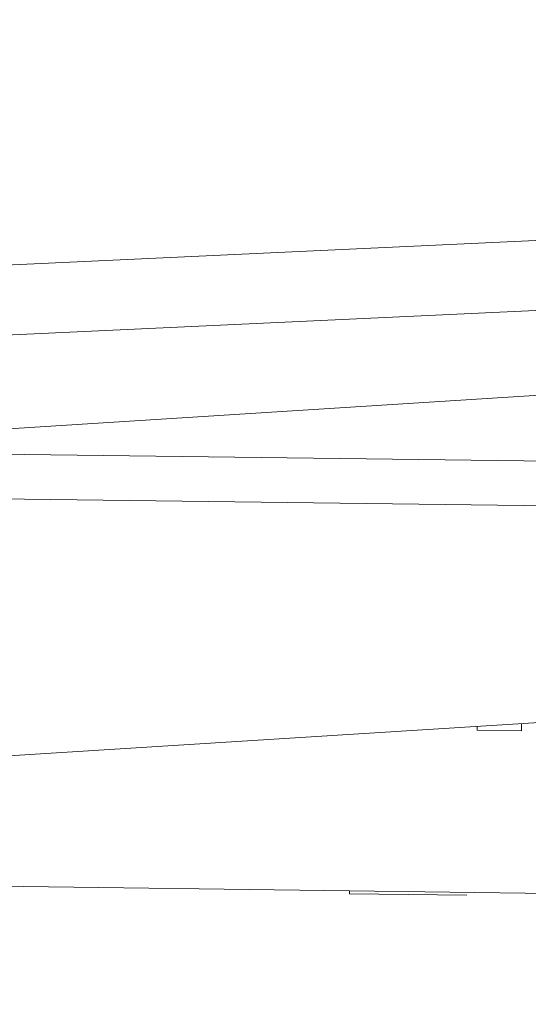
# Model space of a CAD drawing. Header units: metres. Extents: x -52 to 321, y -8 to 26.
# Tile 66 of 256: x -25.63 to -25.288, y 2.105 to 2.767. Entities that reach past the tile are written whole.
import ezdxf

# ---------------------------------------------------------------- set-up
doc = ezdxf.new("R2010")
doc.units = ezdxf.units.M
doc.header["$MEASUREMENT"] = 0
doc.layers.add('94 Genehmigungsplanung Bemaßung', color=7, linetype='Continuous')
doc.styles.add('ERSTELLTER_STIL_2', font='arial.ttf')
doc.dimstyles.new('ERSTELLTER_STIL__3', dxfattribs={"dimtxt": 0.25, "dimasz": 0.19, "dimexe": 0.18, "dimexo": 0.1, "dimgap": 0, "dimtad": 1, "dimzin": 0, "dimdsep": 46, "dimtxsty": 'ERSTELLTER_STIL_2', "dimblk": 'ARROWHEAD_6', "dimblk1": 'ARROWHEAD_6', "dimblk2": 'ARROWHEAD_6', "dimcen": 0.09, "dimclrd": 7, "dimclre": 7, "dimclrt": 7, "dimazin": 0, "dimtfac": 1, "dimtdec": 4, "dimtmove": 0, "dimatfit": 3, "dimfxl": 1, "dimtolj": 1, "dimtzin": 0, "dimarcsym": 0})

# ---------------------------------------------------------------- blocks, each defined once
blk = doc.blocks.new('*D30', base_point=(-33357.27905, 0))
at = {"layer": '94 Genehmigungsplanung Bemaßung', "color": 7, "linetype": 'Continuous', "lineweight": 13}
for p, q in [((-24.29008, 2.86465), (-24.29008, 3.01465)), ((-24.19008, 2.76465), (-24.39008, 2.96465)), ((-24.10258, 2.86465), (-24.47758, 2.86465)), ((-24.29008, -0.03535), (-24.29008, 2.86465)), ((-24.39008, 0.06465), (-24.19008, -0.13535)), ((-24.10258, -0.03535), (-24.47758, -0.03535)), ((-24.29008, -0.18535), (-24.29008, -0.03535))]:
    blk.add_line(p, q, dxfattribs=at)
at = {"layer": '94 Genehmigungsplanung Bemaßung', "color": 7, "lineweight": 13, "insert": (-24.34008, 1.081), "char_height": 0.25, "attachment_point": 7, "rotation": 90, "style": 'ERSTELLTER_STIL_2'}
blk.add_mtext('\\A1;{\\pql;\\fArial|b0|i0|c0|p0;\\W1.000000;2,90}', dxfattribs=at)
blk = doc.blocks.new('ARROWHEAD_6')
at = {"color": 0, "linetype": 'Continuous', "lineweight": 0}
for p, q in [((-0.5, -0.5), (0.5, 0.5)), ((0, 0), (-1, 0))]:
    blk.add_line(p, q, dxfattribs=at)

msp = doc.modelspace()

# ---------------------------------------------------------------- linework, layer by layer
at = {"color": 7, "linetype": 'Continuous', "lineweight": 13}
for p, q in [((-22.35167, 2.75488), (-25.85268, 2.59211)), ((-22.34871, 2.70803), (-25.8505, 2.54523)), ((-22.3534, 2.69949), (-26.00164, 2.46904)), ((-25.04899, 2.46723), (-26.0024, 2.47947)), ((-25.04938, 2.43732), (-26.00189, 2.44955)), ((-26.00735, 2.24854), (-24.84778, 2.32179)), ((-25.29272, 2.28874), (-25.29266, 2.29369)), ((-25.32264, 2.29179), (-25.32268, 2.28913)), ((-25.32268, 2.28913), (-25.29272, 2.28874)), ((-26.09548, 2.19001), (-25.40849, 2.18119)), ((-25.40851, 2.17919), (-25.40849, 2.18119)), ((-25.1988, 2.1785), (-25.40849, 2.18119)), ((-25.1988, 2.1785), (-25.40849, 2.18119)), ((-25.1988, 2.1785), (-25.40849, 2.18119)), ((-25.32963, 2.17818), (-25.40851, 2.17919))]:
    msp.add_line(p, q, dxfattribs=at)

# ---------------------------------------------------------------- dimensions: what is measured, and where the dimension line sits
at = {"layer": '94 Genehmigungsplanung Bemaßung', "color": 7, "linetype": 'Continuous', "lineweight": 13}
dim = msp.add_linear_dim(base=(-24.29008, 2.86465), p1=(-27.05019, -0.03535), p2=(-23.72921, 2.86465), angle=90, dimstyle='ERSTELLTER_STIL__3', dxfattribs=at)
dim.commit()
dim.dimension.update_dxf_attribs({"geometry": '*D30', "text_midpoint": (-24.46508, 1.40464), "dimtype": 160, "text_rotation": 90})

doc.saveas('drawing.dxf')
